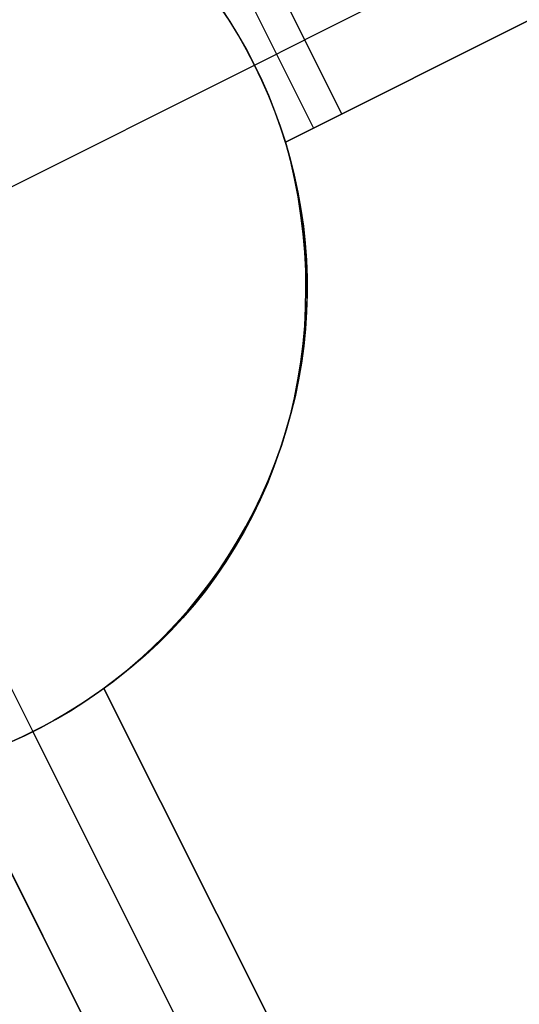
# Model space of a CAD drawing. Header units: millimetres. Extents: x 10802 to 11966, y -167 to 850.
# Tile 20 of 182: x 11316.27 to 11319.29, y 413.9 to 419.84. Entities that reach past the tile are written whole.
import ezdxf

# ---------------------------------------------------------------- set-up
doc = ezdxf.new("R2010")
doc.units = ezdxf.units.MM
doc.layers.add('color', color=7, linetype='Continuous')

msp = doc.modelspace()

# ---------------------------------------------------------------- linework, layer by layer
at = {"layer": 'color', "color": 254, "true_color": 0xcad1ee}
for p, q in [((11325.7346, 423.6021, 6.6621), (11317.9923, 419.7219, -8.3379)), ((11325.9587, 423.155, 8.1365), (11317.875, 419.1038, 4.4904)), ((11318.2163, 419.2749, -8.3379), (11325.9587, 423.155, 6.6621)), ((11317.875, 419.1038, -0.1007), (11322.468, 421.4057, -0.1007)), ((11318.2163, 419.2749, -8.3379), (11317.7683, 420.1689, -8.3379)), ((11317.5976, 420.0834, -8.3379), (11318.0457, 419.1893, -8.3379)), ((11317.5352, 419.8397, -16.3379), (11317.478, 419.926, -16.3379)), ((11317.485, 419.9158, -8.3379), (11317.5402, 419.8319, -8.3379)), ((11317.5894, 419.7515, -16.3379), (11317.5352, 419.8397, -16.3379)), ((11317.5402, 419.8319, -8.3379), (11317.5926, 419.7461, -8.3379)), ((11317.6405, 419.6614, -16.3379), (11317.5894, 419.7515, -16.3379)), ((11317.5926, 419.7461, -8.3379), (11317.642, 419.6587, -8.3379)), ((11317.6885, 419.5696, -8.3379), (11317.9923, 419.7219, -8.3379)), ((11317.6885, 419.5696, -16.3379), (11317.6405, 419.6614, -16.3379)), ((11317.642, 419.6587, -8.3379), (11317.6885, 419.5696, -8.3379)), ((11316.124, 418.7856, -16.3379), (11317.6885, 419.5696, -16.3379)), ((11317.6885, 419.5696, -8.3379), (11317.6885, 419.5696, -16.3379)), ((11317.6885, 419.5696, -8.3379), (11317.732, 419.4791, -8.3379)), ((11317.7333, 419.4763, -16.3379), (11317.6885, 419.5696, -16.3379)), ((11317.732, 419.4791, -8.3379), (11317.7725, 419.3871, -8.3379)), ((11317.7749, 419.3814, -16.3379), (11317.7333, 419.4763, -16.3379)), ((11317.7725, 419.3871, -8.3379), (11317.8098, 419.2938, -8.3379)), ((11317.8131, 419.2852, -16.3379), (11317.7749, 419.3814, -16.3379)), ((11317.8098, 419.2938, -8.3379), (11317.844, 419.1994, -8.3379)), ((11317.848, 419.1876, -16.3379), (11317.8131, 419.2852, -16.3379)), ((11317.875, 419.1038, -8.3379), (11318.2163, 419.2749, -8.3379)), ((11317.844, 419.1994, -8.3379), (11317.875, 419.1038, -8.3379)), ((11317.8795, 419.089, -16.3379), (11317.848, 419.1876, -16.3379)), ((11317.875, 419.1038, 4.4904), (11317.9036, 418.9941, 4.466)), ((11317.875, 419.1038, -8.3379), (11317.875, 419.1038, 4.4904)), ((11317.875, 419.1038, -5.9237), (11317.9037, 419.0041, -5.9237)), ((11317.9076, 418.9893, -16.3379), (11317.8795, 419.089, -16.3379)), ((11317.9037, 419.0041, -5.9237), (11317.9289, 418.9035, -5.9237)), ((11317.9036, 418.9941, 4.466), (11317.9284, 418.8838, 4.4403)), ((11317.9323, 418.8887, -16.3379), (11317.9076, 418.9893, -16.3379)), ((11317.9284, 418.8838, 4.4403), (11317.9495, 418.7729, 4.4132)), ((11317.9289, 418.9035, -5.9237), (11317.9506, 418.802, -5.9237)), ((11317.9534, 418.7873, -16.3379), (11317.9323, 418.8887, -16.3379)), ((11317.9495, 418.7729, 4.4132), (11317.9667, 418.6618, 4.385)), ((11317.9506, 418.802, -5.9237), (11317.9688, 418.6999, -5.9237)), ((11317.9711, 418.6853, -16.3379), (11317.9534, 418.7873, -16.3379)), ((11317.9688, 418.6999, -5.9237), (11317.9834, 418.5972, -5.9237)), ((11317.9667, 418.6618, 4.385), (11317.9801, 418.5504, 4.3555)), ((11317.9852, 418.5827, -16.3379), (11317.9711, 418.6853, -16.3379)), ((11317.9834, 418.5972, -5.9237), (11317.9945, 418.494, -5.9237)), ((11317.9957, 418.4797, -16.3379), (11317.9852, 418.5827, -16.3379)), ((11317.9801, 418.5504, 4.3555), (11317.9897, 418.439, 4.3248)), ((11317.9945, 418.494, -5.9237), (11318.002, 418.3906, -5.9237)), ((11318.0027, 418.3763, -16.3379), (11317.9957, 418.4797, -16.3379)), ((11317.9897, 418.439, 4.3248), (11317.9955, 418.3276, 4.293)), ((11318.002, 418.3906, -5.9237), (11318.0059, 418.2869, -5.9237)), ((11318.0061, 418.2728, -16.3379), (11318.0027, 418.3763, -16.3379)), ((11317.9955, 418.3276, 4.293), (11317.9974, 418.2164, 4.26)), ((11318.0059, 418.2869, -5.9237), (11318.0062, 418.1831, -5.9237)), ((11318.006, 418.1693, -16.3379), (11318.0061, 418.2728, -16.3379)), ((11317.9974, 418.2164, 4.26), (11317.9954, 418.1055, 4.226)), ((11318.0023, 418.0658, -16.3379), (11318.006, 418.1693, -16.3379)), ((11318.0062, 418.1831, -5.9237), (11318.003, 418.0795, -5.9237)), ((11317.9954, 418.1055, 4.226), (11317.9896, 417.9951, 4.191)), ((11317.995, 417.9625, -16.3379), (11318.0023, 418.0658, -16.3379)), ((11318.003, 418.0795, -5.9237), (11317.9961, 417.9759, -5.9237)), ((11317.9896, 417.9951, 4.191), (11317.9799, 417.8852, 4.155)), ((11317.9841, 417.8595, -16.3379), (11317.995, 417.9625, -16.3379)), ((11317.9961, 417.9759, -5.9237), (11317.9857, 417.8727, -5.9237)), ((11317.9799, 417.8852, 4.155), (11317.9664, 417.7761, 4.1181)), ((11317.9857, 417.8727, -5.9237), (11317.9717, 417.7699, -5.9237)), ((11317.9697, 417.7569, -16.3379), (11317.9841, 417.8595, -16.3379)), ((11317.9664, 417.7761, 4.1181), (11317.9491, 417.6679, 4.0802)), ((11317.9517, 417.6549, -16.3379), (11317.9697, 417.7569, -16.3379)), ((11317.9717, 417.7699, -5.9237), (11317.9542, 417.6677, -5.9237)), ((11317.9491, 417.6679, 4.0802), (11317.928, 417.5606, 4.0415)), ((11317.9303, 417.5536, -16.3379), (11317.9517, 417.6549, -16.3379)), ((11317.9542, 417.6677, -5.9237), (11317.9331, 417.5661, -5.9237)), ((11317.928, 417.5606, 4.0415), (11317.9031, 417.4544, 4.002)), ((11317.9054, 417.4531, -16.3379), (11317.9303, 417.5536, -16.3379)), ((11317.9331, 417.5661, -5.9237), (11317.9086, 417.4653, -5.9237)), ((11317.9031, 417.4544, 4.002), (11317.8745, 417.3495, 3.9617)), ((11317.877, 417.3535, -16.3379), (11317.9054, 417.4531, -16.3379)), ((11317.9086, 417.4653, -5.9237), (11317.8806, 417.3654, -5.9237)), ((11317.8745, 417.3495, 3.9617), (11317.8421, 417.2459, 3.9207)), ((11317.8452, 417.2549, -16.3379), (11317.877, 417.3535, -16.3379)), ((11317.8806, 417.3654, -5.9237), (11317.8491, 417.2665, -5.9237)), ((11317.8421, 417.2459, 3.9207), (11317.8061, 417.1438, 3.8791)), ((11317.81, 417.1575, -16.3379), (11317.8452, 417.2549, -16.3379)), ((11317.8491, 417.2665, -5.9237), (11317.8143, 417.1688, -5.9237)), ((11317.7714, 417.0614, -16.3379), (11317.81, 417.1575, -16.3379)), ((11317.8143, 417.1688, -5.9237), (11317.776, 417.0724, -5.9237)), ((11315.5666, 417.108, -16.3379), (11316.3506, 415.5435, -16.3379)), ((11317.8061, 417.1438, 3.8791), (11317.7665, 417.0433, 3.8368)), ((11317.7665, 417.0433, 3.8368), (11317.7233, 416.9445, 3.794)), ((11317.7296, 416.9667, -16.3379), (11317.7714, 417.0614, -16.3379)), ((11317.776, 417.0724, -5.9237), (11317.7345, 416.9773, -5.9237)), ((11317.7345, 416.9773, -5.9237), (11317.6897, 416.8837, -5.9237)), ((11317.7233, 416.9445, 3.794), (11317.6765, 416.8476, 3.7507)), ((11317.6845, 416.8734, -16.3379), (11317.7296, 416.9667, -16.3379)), ((11317.6363, 416.7818, -16.3379), (11317.6845, 416.8734, -16.3379)), ((11317.6897, 416.8837, -5.9237), (11317.6417, 416.7918, -5.9237)), ((11317.6765, 416.8476, 3.7507), (11317.6263, 416.7527, 3.7069)), ((11317.6263, 416.7527, 3.7069), (11317.5727, 416.6598, 3.6627)), ((11317.5849, 416.6919, -16.3379), (11317.6363, 416.7818, -16.3379)), ((11317.6417, 416.7918, -5.9237), (11317.5906, 416.7015, -5.9237)), ((11317.5304, 416.6038, -16.3379), (11317.5849, 416.6919, -16.3379)), ((11317.5906, 416.7015, -5.9237), (11317.5363, 416.6131, -5.9237)), ((11317.5727, 416.6598, 3.6627), (11317.5157, 416.5691, 3.6181)), ((11317.5157, 416.5691, 3.6181), (11317.4555, 416.4807, 3.5733)), ((11317.4729, 416.5176, -16.3379), (11317.5304, 416.6038, -16.3379)), ((11317.5363, 416.6131, -5.9237), (11317.4791, 416.5265, -5.9237)), ((11317.4125, 416.4335, -16.3379), (11317.4729, 416.5176, -16.3379)), ((11317.4791, 416.5265, -5.9237), (11317.4189, 416.4421, -5.9237)), ((11317.4189, 416.4421, -5.9237), (11317.3557, 416.3597, -5.9237)), ((11317.4555, 416.4807, 3.5733), (11317.392, 416.3948, 3.5282)), ((11317.392, 416.3948, 3.5282), (11317.3255, 416.3113, 3.4829)), ((11317.3492, 416.3516, -16.3379), (11317.4125, 416.4335, -16.3379)), ((11317.2832, 416.2718, -16.3379), (11317.3492, 416.3516, -16.3379)), ((11317.3557, 416.3597, -5.9237), (11317.2898, 416.2796, -5.9237)), ((11317.2144, 416.1944, -16.3379), (11317.2832, 416.2718, -16.3379)), ((11317.2898, 416.2796, -5.9237), (11317.2212, 416.2018, -5.9237)), ((11317.3255, 416.3113, 3.4829), (11317.2558, 416.2304, 3.4375)), ((11317.2212, 416.2018, -5.9237), (11317.1499, 416.1265, -5.9237)), ((11317.2558, 416.2304, 3.4375), (11317.1832, 416.1522, 3.392)), ((11317.1832, 416.1522, 3.392), (11317.1077, 416.0768, 3.3465)), ((11317.1429, 416.1194, -16.3379), (11317.2144, 416.1944, -16.3379)), ((11317.069, 416.0469, -16.3379), (11317.1429, 416.1194, -16.3379)), ((11317.1499, 416.1265, -5.9237), (11317.076, 416.0536, -5.9237)), ((11316.9925, 415.977, -16.3379), (11317.069, 416.0469, -16.3379)), ((11317.076, 416.0536, -5.9237), (11316.9997, 415.9834, -5.9237)), ((11317.1077, 416.0768, 3.3465), (11317.0295, 416.0043, 3.3009)), ((11316.9138, 415.9098, -16.3379), (11316.9925, 415.977, -16.3379)), ((11316.9997, 415.9834, -5.9237), (11316.921, 415.9158, -5.9237)), ((11317.0295, 416.0043, 3.3009), (11316.9485, 415.9348, 3.2555)), ((11316.8327, 415.8454, -16.3379), (11316.9138, 415.9098, -16.3379)), ((11316.921, 415.9158, -5.9237), (11316.84, 415.851, -5.9237)), ((11316.9485, 415.9348, 3.2555), (11316.8649, 415.8683, 3.2102)), ((11316.7494, 415.7837, -16.3379), (11316.8327, 415.8454, -16.3379)), ((11316.84, 415.851, -5.9237), (11316.7568, 415.789, -5.9237)), ((11316.8649, 415.8683, 3.2102), (11316.7789, 415.805, 3.1651)), ((11316.7568, 415.789, -5.9237), (11316.6715, 415.7299, -5.9237)), ((11316.7789, 415.805, -3.3799), (11316.7209, 415.7636, -3.3688)), ((11316.7789, 415.805, 3.1651), (11319.0379, 411.2974, 2.4176)), ((11316.7789, 415.805, 3.1651), (11316.7789, 415.805, -3.3799)), ((11319.0379, 411.2974, 1.6621), (11316.7789, 415.805, -3.3799)), ((11318.2451, 412.8794, -0.1074), (11316.7789, 415.805, -0.1074)), ((11316.5768, 415.6693, -16.3379), (11316.6641, 415.725, -16.3379)), ((11316.6715, 415.7299, -5.9237), (11316.5842, 415.6739, -5.9237)), ((11316.7209, 415.7636, -3.3688), (11316.6618, 415.7234, -3.3594)), ((11316.6641, 415.725, -16.3379), (11316.7494, 415.7837, -16.3379)), ((11316.4877, 415.6166, -16.3379), (11316.5768, 415.6693, -16.3379)), ((11316.5842, 415.6739, -5.9237), (11316.495, 415.6208, -5.9237)), ((11316.6015, 415.6846, -3.3516), (11316.5402, 415.6471, -3.3456)), ((11316.6618, 415.7234, -3.3594), (11316.6015, 415.6846, -3.3516)), ((11316.3967, 415.5671, -16.3379), (11316.4877, 415.6166, -16.3379)), ((11316.495, 415.6208, -5.9237), (11316.4041, 415.5709, -5.9237)), ((11316.4779, 415.6111, -3.3413), (11316.4147, 415.5765, -3.3388)), ((11316.5402, 415.6471, -3.3456), (11316.4779, 415.6111, -3.3413)), ((11316.3042, 415.5207, -16.3379), (11316.3967, 415.5671, -16.3379)), ((11316.4041, 415.5709, -5.9237), (11316.3115, 415.5242, -5.9237)), ((11316.4147, 415.5765, -3.3388), (11316.3506, 415.5435, -3.3379)), ((11316.21, 415.4775, -16.3379), (11316.3042, 415.5207, -16.3379)), ((11316.3115, 415.5242, -5.9237), (11316.2173, 415.4807, -5.9237)), ((11316.2858, 415.5119, -3.3388), (11316.2203, 415.482, -3.3413)), ((11316.3506, 415.5435, -3.3379), (11316.2858, 415.5119, -3.3388)), ((11316.3506, 415.5435, -3.3379), (11316.3506, 415.5435, -16.3379)), ((11318.5909, 411.0734, 1.6621), (11316.3506, 415.5435, -3.3379)), ((11318.1439, 410.8494, 2.0214), (11315.8848, 415.357, 2.7617)), ((11315.8848, 415.357, -3.3799), (11318.1439, 410.8494, 1.6621)), ((11315.8848, 415.357, -0.3091), (11317.2607, 412.6117, -0.3091))]:
    msp.add_line(p, q, dxfattribs=at)

doc.saveas('drawing.dxf')
